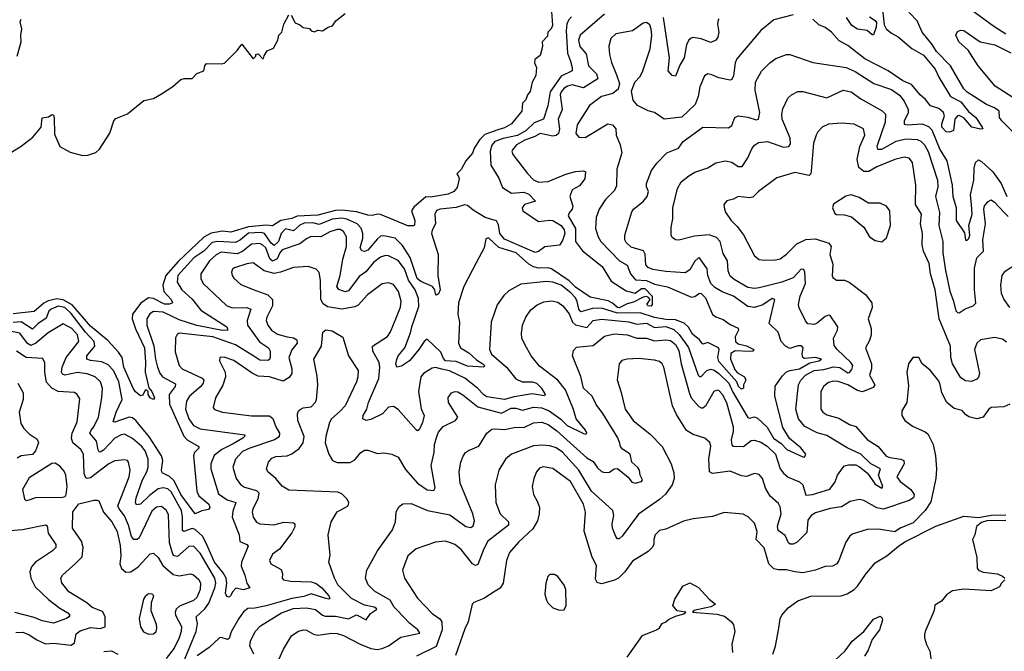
# Model space of a CAD drawing. Extents: x 2056909 to 2160450, y 827444 to 1016825.
# Tile 71 of 256: x 2107966 to 2114076, y 843112 to 847032. Entities that reach past the tile are written whole.
import ezdxf

# ---------------------------------------------------------------- set-up
doc = ezdxf.new("R2010")
doc.units = 0

msp = doc.modelspace()

# ---------------------------------------------------------------- linework, layer by layer
at = {"layer": '0CON10XD'}
for points in [[(2114200, 846265), (2114060.4, 846405), (2114046.2, 846425), (2114043.2, 846465), (2114014.2, 846484.2), (2113965.5, 846505), (2113845, 846582.3), (2113825, 846602.2), (2113741.2, 846745), (2113654.2, 846835), (2113628.6, 846878.6), (2113566.9, 846955), (2113535.5, 847025.5), (2113487.1, 847075), (2113478.7, 847108.7), (2113483.6, 847185), (2113496.1, 847223.9), (2113545.5, 847284.6), (2113635, 847304.7), (2113665, 847300.3), (2113725, 847260.7), (2113832.1, 847122.1), (2114010.9, 846990.9), (2114084.6, 846944.6)], [(2113314.8, 847135), (2113330.9, 847000.9), (2113343.2, 846975), (2113375, 846947.9), (2113416.4, 846925), (2113502.5, 846852.4), (2113575, 846812.3), (2113646.3, 846725), (2113669.3, 846675), (2113741.2, 846555), (2113805, 846521.5), (2113853.1, 846463.1), (2113898.2, 846425), (2113939.2, 846365), (2113942.5, 846355), (2113927, 846353), (2113874.8, 846364.8), (2113825, 846422.2), (2113795, 846437.7), (2113785, 846435.4), (2113768.9, 846415), (2113760.8, 846345), (2113735, 846332.9), (2113715, 846335.6), (2113687.6, 846365), (2113687.7, 846385), (2113703.6, 846435), (2113697.5, 846455), (2113670.2, 846480.2), (2113616.8, 846496.8), (2113585.8, 846535.8), (2113553.5, 846565), (2113499.8, 846629.8), (2113445, 846651.7), (2113355, 846714.3), (2113209.5, 846789.5), (2113105, 846872.3), (2113050.9, 846900.9), (2113002.9, 846955), (2112964, 846984), (2112925, 847001.1), (2112887.1, 847035)], [(2111595, 847065.8), (2111443.4, 846936.6), (2111433.4, 846905), (2111441.6, 846865), (2111481, 846821), (2111495.6, 846745.6), (2111545.3, 846695), (2111553.8, 846665), (2111465, 846609.6), (2111395, 846627), (2111365, 846620.4), (2111343.7, 846606.3), (2111326, 846585), (2111319.3, 846565), (2111332.8, 846475), (2111307.5, 846415), (2111315.7, 846355), (2111308.2, 846325), (2111295, 846312.2), (2111275, 846309.2), (2111195, 846326.3), (2111162.1, 846307.9), (2111100.7, 846285), (2111048.8, 846255), (2111023.5, 846225), (2111020, 846215), (2111026.7, 846195), (2111116.6, 846076.6), (2111155, 846037.8), (2111185, 846023.8), (2111245, 846027.7), (2111355, 846073.4), (2111415, 846089.2), (2111465, 846094), (2111477.5, 846087.5), (2111471.9, 846045), (2111438.8, 846001.2), (2111395, 845975.5), (2111378.9, 845935), (2111397.9, 845875), (2111393.6, 845855), (2111375, 845834.2), (2111370, 845815), (2111414.3, 845735), (2111414.8, 845655), (2111457.9, 845597.9), (2111579.6, 845499.6), (2111635, 845409.1), (2111728.9, 845348.9), (2111785, 845335.2), (2111825, 845362.8), (2111845, 845363), (2111890, 845315), (2111890.6, 845265), (2111885, 845254.6), (2111865, 845255.6), (2111858.2, 845265), (2111877.5, 845295), (2111868.3, 845308.3), (2111855, 845312.9), (2111835, 845309.1), (2111775, 845277.9), (2111735, 845269), (2111685, 845244.5), (2111675, 845246), (2111645, 845273.1), (2111617, 845287), (2111505, 845309.3), (2111415, 845372.3), (2111375, 845411.7), (2111265, 845486.5), (2111245, 845491.3), (2111185, 845488.9), (2111155, 845497.5), (2111125.2, 845515.2), (2111046, 845585), (2110939, 845619), (2110875, 845678.8), (2110858.3, 845671.7), (2110848, 845615), (2110797.6, 845522.4), (2110721.4, 845375), (2110687.8, 845275), (2110684.6, 845205), (2110694.4, 845155), (2110689.1, 845025), (2110701.9, 844995), (2110752.3, 844965), (2110799.9, 844919.9), (2110840, 844895), (2110849.2, 844885), (2110846.2, 844875), (2110745, 844882.1), (2110675, 844911.2), (2110608.1, 844915), (2110595, 844929.7), (2110579.1, 844969.1), (2110495, 845050), (2110475, 845033.8), (2110443.3, 844985), (2110385, 844914.7), (2110335, 844882.5), (2110305.9, 844875.9), (2110300.5, 844895), (2110305, 844922), (2110315, 844945.7), (2110355.3, 844994.7), (2110391.4, 845088.6), (2110398.2, 845125), (2110442.3, 845252.3), (2110441.4, 845301.4), (2110419.2, 845355), (2110378.3, 845415), (2110352.9, 845485), (2110315, 845537.7), (2110255, 845566.9), (2110235, 845567.7), (2110205, 845557.3), (2110161.8, 845525), (2110113.1, 845466.9), (2110072.1, 845437.9), (2110005, 845349.1), (2109985, 845343.3), (2109945, 845358.2), (2109933.6, 845375), (2109954.8, 845445), (2109971.1, 845545), (2109992.6, 845625), (2109993.3, 845685), (2109975, 845717.5), (2109955, 845730.4), (2109935, 845730), (2109890, 845715), (2109835, 845685.2), (2109775, 845686.5), (2109745, 845672.8), (2109705, 845640.8), (2109595, 845603.4), (2109579.8, 845585), (2109562.8, 845547.2), (2109535, 845533.6), (2109516.9, 845546.9), (2109492.7, 845615), (2109475, 845633.5), (2109455, 845643.6), (2109405, 845639), (2109347.8, 845592.2), (2109315, 845578), (2109215, 845590), (2109185, 845573.4), (2109142.5, 845535), (2109089.2, 845455), (2109089.3, 845425), (2109103.8, 845395), (2109248.7, 845258.7), (2109285, 845242.7), (2109375, 845245.7), (2109399.1, 845235), (2109377, 845165), (2109378.2, 845135), (2109453.2, 845033.2), (2109510, 844995), (2109519.2, 844975), (2109520.9, 844935), (2109516.7, 844923.3), (2109505, 844916.4), (2109455, 844919), (2109425, 844939.3), (2109305, 845013.1), (2109165, 845062.8), (2108955, 845085.5), (2108942.1, 845077.9), (2108932.9, 845057.1), (2108930.5, 844970.5), (2108954.7, 844884.7), (2108974.8, 844864.8), (2109097.6, 844807.6), (2109108.5, 844795), (2109104.7, 844775), (2109090, 844755), (2109019.2, 844695), (2109000.4, 844665), (2108995.3, 844615), (2109015.3, 844555), (2109045, 844513.8), (2109085, 844492), (2109362, 844455), (2109360.6, 844445), (2109349.6, 844435), (2109289.6, 844399.6), (2109219.2, 844365), (2109173.1, 844326.9), (2109152.7, 844275), (2109152.5, 844245), (2109199.4, 844089.4), (2109252.6, 844052.6), (2109306.5, 844035), (2109287.5, 843982.5), (2109284.3, 843945), (2109328.1, 843835), (2109332.6, 843792.6), (2109374.4, 843774.4), (2109382.5, 843765), (2109341.8, 843665), (2109339.8, 843640.2), (2109362.6, 843585), (2109374.7, 843534.7), (2109393.3, 843505), (2109355, 843493.5), (2109307.3, 843502.7), (2109287.2, 843482.8), (2109274.5, 843455.5), (2109265, 843448.6), (2109251.7, 843451.7), (2109242.9, 843472.9), (2109252, 843535), (2109247, 843565), (2109228.4, 843598.4), (2109174.1, 843665), (2109128.9, 843768.9), (2109102.1, 843825), (2109055, 843868.3), (2109035, 843873.9), (2108985, 843854.7), (2108975, 843862.2), (2108976.4, 843945), (2108969.8, 843985), (2108905, 844101.6), (2108885, 844120.7), (2108855, 844126.1), (2108825, 844120.4), (2108770.8, 844079.2), (2108715, 844024), (2108691.1, 844021.1), (2108684.7, 844035), (2108688.9, 844065), (2108727.3, 844175), (2108754.4, 844225.6), (2108763.3, 844255), (2108762.6, 844305), (2108743.9, 844355), (2108723, 844383), (2108665, 844433.4), (2108615, 844458.5), (2108594.8, 844455.3), (2108555, 844433.9), (2108485, 844360.7), (2108465, 844347.3), (2108459.1, 844349.1), (2108451.6, 844361.6), (2108441.9, 844415), (2108401.6, 844465), (2108408.4, 844485), (2108424.7, 844505), (2108454.1, 844565), (2108475.2, 844684.8), (2108478.8, 844745), (2108466.9, 844785), (2108434.4, 844815), (2108384.3, 844834.3), (2108325, 844842.2), (2108245, 844825.3), (2108231.3, 844831.3), (2108224.8, 844844.8), (2108229, 844875), (2108253.2, 844935), (2108331.9, 845035), (2108323.3, 845075), (2108289.1, 845115), (2108235, 845143.8), (2108142.1, 845087.9), (2108065, 845024.8), (2108035, 845009.6), (2108015, 845021.2), (2107966, 845086), (2107865, 845106.8)], [(2111265, 847082.5), (2111272, 846995), (2111263.3, 846975), (2111242.5, 846955), (2111240.7, 846929.3), (2111207.5, 846895), (2111210, 846865), (2111195, 846810), (2111163.3, 846785), (2111160, 846765), (2111173.3, 846735), (2111168.8, 846685), (2111146.7, 846645), (2111133.6, 846586.4), (2111116.7, 846565), (2111106.2, 846535), (2111086.1, 846513.9), (2111082, 846465), (2111018, 846385), (2110975, 846361.1), (2110932.2, 846347.8), (2110851.1, 846318.9), (2110821.5, 846288.5), (2110785.6, 846234.4), (2110775, 846203.8), (2110734.2, 846155.8), (2110705, 846102.5), (2110677.5, 846075), (2110689.5, 846059.6), (2110692, 846045), (2110679.5, 845990.4), (2110660, 845965), (2110625, 845948.8), (2110515, 845930), (2110485, 845932), (2110411.1, 845868.9), (2110396.9, 845845), (2110418.6, 845785), (2110415, 845757.5), (2110406.7, 845753.3), (2110375, 845752.5), (2110205, 845822.5), (2110185, 845825.7), (2110152.9, 845817.1), (2110125, 845818.2), (2110055, 845839.5), (2109965, 845850.3), (2109925, 845847.7), (2109815, 845819.7), (2109687.7, 845812.3), (2109655, 845797.9), (2109585.4, 845784.6), (2109535, 845752.9), (2109495, 845757), (2109385, 845746.4), (2109275, 845713.6), (2109225, 845718.4), (2109153.5, 845706.5), (2109108.5, 845681.5), (2108948.6, 845531.3), (2108873.1, 845445), (2108853.9, 845385), (2108859.6, 845345), (2108906.1, 845295), (2108913.3, 845275), (2108895, 845267.1), (2108865, 845267.2), (2108795, 845301.6), (2108765, 845305.7), (2108718.3, 845271.7), (2108666, 845204), (2108663.8, 845175), (2108683.6, 845113.6), (2108740.8, 844995), (2108745.7, 844905.7), (2108743.3, 844843.3), (2108767, 844747), (2108785.5, 844725), (2108802.5, 844685), (2108795, 844674.2), (2108774.5, 844684.5), (2108763.8, 844705), (2108762.5, 844725), (2108755, 844732.5), (2108745, 844732.5), (2108728.8, 844701.2), (2108715, 844697.5), (2108685, 844722.5), (2108669.5, 844745), (2108612.5, 844875), (2108600.6, 844935), (2108578.6, 844968.6), (2108511.8, 845041.8), (2108405, 845129.7), (2108291.5, 845261.5), (2108235, 845293.7), (2108195, 845298.4), (2108142.2, 845287.8), (2108115, 845272.1), (2108055, 845220.8), (2107925, 845205.9)], [(2108438.7, 846208.7), (2108461.1, 846228.9), (2108525, 846327.5), (2108548.8, 846405), (2108561.2, 846418.8), (2108635, 846448), (2108735, 846530), (2108795, 846543.3), (2108845, 846572.5), (2108915, 846617.5), (2108965, 846660), (2108987, 846667), (2109035, 846667.5), (2109065, 846697.5), (2109107.5, 846715), (2109113.6, 846746.4), (2109125, 846760), (2109215, 846757.5), (2109237, 846763), (2109315, 846840), (2109345, 846880), (2109415, 846790), (2109430, 846805), (2109430, 846815), (2109445, 846820), (2109471.7, 846791.7), (2109478.3, 846791.7), (2109481.7, 846808.3), (2109502.3, 846837.7), (2109540, 846855), (2109567.5, 846905), (2109573.3, 846935), (2109593.3, 846955), (2109603.8, 847005), (2109635, 847062.5)], [(2112765, 847063.1), (2112645, 847031.5), (2112565, 846964.4), (2112415, 846790), (2112405.4, 846765), (2112395.5, 846684.5), (2112385, 846660), (2112375, 846656.2), (2112305, 846671.3), (2112260.5, 846689.6), (2112235, 846695.5), (2112215, 846684), (2112185.6, 846615), (2112175.7, 846555.7), (2112157.8, 846505), (2112075, 846427.5), (2111965, 846415.6), (2111905, 846455.8), (2111865, 846466.2), (2111799.5, 846499.6), (2111773.2, 846533.2), (2111762, 846588), (2111782.5, 846645), (2111815, 846680), (2111832.2, 846715), (2111878.5, 846851.4), (2111887.6, 846935), (2111885, 846972.5), (2111875, 847000.8), (2111855, 847015.5), (2111835, 847010), (2111767.6, 846962.4), (2111665, 846943.5), (2111633.3, 846915), (2111622.2, 846867.8), (2111625.3, 846815.3), (2111637.1, 846767.1), (2111669.5, 846690.4), (2111686.9, 846635), (2111680, 846600), (2111646.4, 846573.6), (2111575, 846554.4), (2111500.9, 846499.1), (2111425, 846380), (2111415.8, 846325.8), (2111435, 846302), (2111475, 846300), (2111615, 846385.5), (2111645, 846380), (2111664.2, 846355), (2111666.9, 846315), (2111692.2, 846255), (2111701.8, 846205), (2111671.8, 846105), (2111668.5, 846001.4), (2111657.3, 845972.7), (2111601.5, 845915), (2111561.5, 845855), (2111543.1, 845805), (2111537.8, 845735), (2111554.5, 845685), (2111572.1, 845655), (2111688.5, 845535), (2111735, 845507.8), (2111755, 845453.6), (2111787.7, 845417.7), (2111855, 845414.1), (2111905, 845390.6), (2111985, 845373.4), (2112135, 845309), (2112155, 845314.8), (2112185, 845335.4), (2112195, 845332.9), (2112221.9, 845305), (2112265, 845202.9), (2112285, 845187.3), (2112330.9, 845170.9), (2112375, 845140), (2112425, 845117.1), (2112426.1, 845105), (2112405.9, 845064.1), (2112407.6, 845035), (2112425, 845019.7), (2112475, 845007.1), (2112522, 844985), (2112516, 844975), (2112495, 844972.1), (2112405, 844976.8), (2112379.2, 844960.8), (2112376.3, 844925), (2112406, 844856), (2112420.2, 844840.2), (2112462.5, 844815), (2112472, 844795), (2112456.7, 844765), (2112456.7, 844745), (2112445, 844739.2), (2112427.1, 844755), (2112415.5, 844785), (2112305, 844910.5), (2112297.4, 844935), (2112305.3, 844985), (2112301.1, 844995), (2112235, 845027.8), (2112205, 845018.9), (2112184.1, 845045), (2112140.3, 845080.3), (2112115, 845124.6), (2112088.8, 845148.8), (2112035, 845170), (2111975, 845171.8), (2111905.6, 845184.4), (2111816.8, 845213.2), (2111675, 845211.4), (2111575, 845241), (2111519.6, 845240.4), (2111448.1, 845218.1), (2111435, 845234.5), (2111425, 845281.9), (2111413.8, 845305), (2111385, 845337.3), (2111325, 845384.3), (2111275, 845402.5), (2111235, 845407.1), (2111075, 845390.6), (2111000.6, 845349.4), (2110969.8, 845320.2), (2110928.3, 845261.7), (2110890.4, 845155), (2110880, 844985), (2110894.4, 844955), (2110985.8, 844875.8), (2111045, 844802.5), (2111083.8, 844785), (2111145, 844784.4), (2111173.1, 844775), (2111203.5, 844745), (2111225.6, 844705), (2111222.7, 844697.3), (2111145, 844709.5), (2111035, 844691.2), (2110975, 844674.2), (2110865, 844692), (2110845, 844702.7), (2110806.2, 844745), (2110728, 844808), (2110632.8, 844852.8), (2110585, 844863.1), (2110545, 844872.9), (2110525, 844869.5), (2110471.4, 844835), (2110455.4, 844814.6), (2110440.6, 844725), (2110456.5, 844616.5), (2110475.4, 844575), (2110465, 844531.4), (2110444.4, 844485.6), (2110435, 844480.8), (2110425, 844485.8), (2110315, 844612.1), (2110285, 844632.1), (2110255, 844626.7), (2110216.9, 844585), (2110145, 844550), (2110115.3, 844545.3), (2110095, 844554.2), (2110097.5, 844575), (2110119.1, 844615), (2110130, 844655), (2110193.7, 844805), (2110200.5, 844875), (2110196.7, 844905), (2110156.7, 844975), (2110155.3, 845004.7), (2110247.3, 845065), (2110266.1, 845095), (2110304.3, 845185.7), (2110328.5, 845248.5), (2110332.7, 845285), (2110316.1, 845345), (2110285, 845387.8), (2110255, 845399.5), (2110215, 845393.5), (2110124.8, 845325.2), (2110065, 845260.9), (2110045, 845248.8), (2109965, 845236), (2109875, 845250.7), (2109848.1, 845268.1), (2109834.7, 845295), (2109831.8, 845415), (2109823.8, 845463.8), (2109805, 845482.9), (2109755, 845499.2), (2109665, 845493), (2109585, 845464.8), (2109545, 845457.1), (2109482.8, 845472.8), (2109415, 845522), (2109375, 845517.2), (2109298.8, 845491.2), (2109287, 845483), (2109279.4, 845465), (2109283.1, 845445), (2109295, 845427.1), (2109338.1, 845388.1), (2109415, 845356.4), (2109505.2, 845325.2), (2109533.9, 845295), (2109535.3, 845255), (2109498.2, 845185), (2109494.6, 845165), (2109505.4, 845135), (2109527.3, 845105), (2109565, 845080.7), (2109625, 845062.8), (2109665, 845057.7), (2109684.7, 845044.7), (2109686.8, 845025), (2109655, 844982.2), (2109634.8, 844935), (2109655.3, 844865), (2109654.7, 844835.3), (2109638.7, 844811.3), (2109601.2, 844788.8), (2109515, 844816.2), (2109445, 844819.5), (2109408, 844838), (2109295, 844917.3), (2109235, 844938.1), (2109207.5, 844935), (2109206.2, 844915), (2109241.2, 844845), (2109242, 844815), (2109226.9, 844763.1), (2109180, 844685), (2109165.6, 844625.6), (2109175, 844613.1), (2109224.5, 844595.5), (2109405, 844572.3), (2109515, 844572.5), (2109536.6, 844556.6), (2109554.1, 844505), (2109577.3, 844465), (2109576.2, 844443.8), (2109545.8, 844425), (2109393, 844373), (2109348.7, 844351.3), (2109305.4, 844305), (2109289.2, 844255), (2109309.2, 844185), (2109336.2, 844146.2), (2109360.4, 844130.4), (2109435, 844110), (2109450, 844095), (2109443.3, 844055), (2109413.3, 843995), (2109409.2, 843975), (2109415.4, 843945), (2109435, 843913.5), (2109455, 843903.9), (2109542.9, 843897.1), (2109605, 843912.7), (2109665, 843909.2), (2109672.9, 843902.9), (2109672.7, 843885), (2109655, 843846.9), (2109577.3, 843745), (2109535, 843715.6), (2109515.6, 843675), (2109525, 843654.3), (2109589.1, 843619.1), (2109595.5, 843595.5), (2109594.4, 843565), (2109602, 843555), (2109646.5, 843546.5), (2109775, 843542.2), (2109805, 843533.6), (2109840.9, 843505), (2109883.6, 843455), (2109889.7, 843440.3), (2109884.2, 843435.8), (2109865, 843438.7), (2109775, 843468.9), (2109728.2, 843451.8), (2109655, 843438.8), (2109494.8, 843394.7), (2109425, 843380.3), (2109381.9, 843378), (2109355, 843356.1), (2109324.7, 843315), (2109277.6, 843232.4), (2109265, 843190.8), (2109254.4, 843184.4), (2109215, 843198), (2109205, 843196), (2109141.5, 843135), (2109066.4, 843083.6)], [(2109649.3, 847059.3), (2109675, 847013.3), (2109705, 847000), (2109725, 846982.5), (2109765, 846977.5), (2109775, 846962.5), (2109795, 846957.5), (2109815, 846967.5), (2109845, 846962.5), (2109880, 846985), (2109907, 846993), (2109927.5, 847025), (2109985, 847071.2)], [(2107950.8, 846805), (2107975.5, 846895), (2107972.3, 846935), (2107979.1, 846975), (2107968.1, 847018.1), (2107975.4, 847035)], [(2111390.8, 847049.2), (2111371.2, 847028.8), (2111360.9, 847005), (2111357.6, 846962.4), (2111365.2, 846825), (2111384.5, 846775.5), (2111394.6, 846735.4), (2111393.3, 846715), (2111325, 846681.1), (2111256.5, 846585), (2111243.5, 846496.5), (2111216, 846414), (2111157.7, 846392.3), (2111108.1, 846345), (2111055, 846314.1), (2110965, 846294.1), (2110914.7, 846275.3), (2110896.2, 846253.8), (2110884.4, 846215), (2110889.2, 846129.2), (2110938.1, 846048.1), (2110960.9, 845990.9), (2111018, 845955), (2111095, 845961.9), (2111125, 845948.8), (2111165.8, 845905), (2111098.2, 845885), (2111084.7, 845865), (2111088.2, 845845), (2111185, 845778.4), (2111255, 845788)], [(2112305, 847036.7), (2112299.3, 847030.7), (2112296, 847005), (2112303.8, 846955), (2112297.2, 846922.8), (2112285.3, 846904.7), (2112255, 846889.5), (2112195, 846913.2), (2112145, 846920.9), (2112132.1, 846917.9), (2112116.4, 846903.7), (2112103.2, 846875), (2112088.5, 846795), (2112061.2, 846748.8), (2112035, 846682.2), (2112015, 846686.5), (2111989.1, 846715), (2111998.6, 846795), (2111961.1, 847045)], [(2113239.2, 847049.2), (2113275, 847026.7), (2113282, 847015), (2113280.7, 846985), (2113265, 846938.8), (2113255, 846938), (2113225, 846965.5), (2113165, 846973.9), (2113128.7, 846995), (2113096.2, 847045)], [(2114180.9, 846515), (2114018.9, 846618.9), (2113913.1, 846745), (2113852, 846842), (2113792.5, 846895), (2113775.8, 846935), (2113785, 846958.8), (2113802.9, 846967.1), (2113825, 846965.8), (2113925, 846895.6), (2114016.2, 846875), (2114116.6, 846826.6)], [(2109418.2, 843095), (2109392.7, 843145), (2109397.9, 843175), (2109427.5, 843235), (2109459.2, 843270.8), (2109589.7, 843350.3), (2109665, 843377.8), (2109745, 843381.3), (2109801.9, 843371.9), (2109845, 843335.9), (2109860.6, 843330.6), (2109925, 843329.3), (2110005, 843314.2), (2110055, 843337.7), (2110115, 843306.5), (2110142.9, 843347.1), (2110179.7, 843370.3), (2110181.4, 843375), (2110165, 843386.6), (2110105, 843397.2), (2110025, 843439.5), (2109939.6, 843525), (2109918.5, 843565), (2109884.2, 843665), (2109891.7, 843708.3), (2109880, 843835), (2109897.8, 843915), (2109935, 843977.1), (2110003.8, 844015), (2110007.5, 844032.5), (2109998.1, 844055), (2109965, 844088.1), (2109939.4, 844099.4), (2109635, 844112), (2109595, 844137.5), (2109554.3, 844185), (2109506, 844225), (2109496.2, 844245), (2109508.6, 844285), (2109529.3, 844310.7), (2109555, 844321.4), (2109625, 844325.9), (2109655, 844336.8), (2109699.9, 844370.1), (2109725.6, 844405), (2109731.8, 844445), (2109692.2, 844545), (2109689.2, 844585), (2109695.8, 844604.2), (2109706.8, 844613.2), (2109725, 844622.9), (2109775, 844629.4), (2109801.8, 844658.2), (2109808.1, 844675), (2109814.7, 844765), (2109811.1, 844818.9), (2109791.1, 844925), (2109838.5, 845005), (2109847.7, 845092.3), (2109865, 845107.5), (2109905, 845101.4), (2109971.3, 845061.3), (2110005.6, 844945), (2110065.4, 844855), (2110064.5, 844815), (2110056.2, 844785), (2109985, 844635.8), (2109955, 844601.4), (2109900, 844555), (2109887.3, 844532.7), (2109864.5, 844445.5), (2109861.5, 844405), (2109884.4, 844334.5), (2109906.4, 844296.4), (2109935, 844282.9), (2110016.4, 844283.6), (2110045, 844299.2), (2110083.4, 844346.6), (2110105, 844360.8), (2110125, 844360), (2110185, 844340), (2110225, 844342.9), (2110275.6, 844335.6), (2110315, 844315.8), (2110359.4, 844239.4), (2110435, 844155.4), (2110495, 844114), (2110535, 844109.2), (2110544.1, 844125.9), (2110518.9, 844265), (2110537.1, 844345), (2110540, 844395), (2110553.9, 844445), (2110565, 844471.4), (2110592.6, 844507.4), (2110670, 844545), (2110684.3, 844565), (2110626.9, 844655), (2110625, 844687.5), (2110646, 844715), (2110665, 844723.3), (2110685, 844721.5), (2110715, 844704.6), (2110808.8, 844628.8), (2110955, 844589.7), (2111015, 844620), (2111045, 844620), (2111085, 844608.1), (2111155, 844627.9), (2111205, 844623.6), (2111252.3, 844605), (2111323.1, 844553.1), (2111364, 844514), (2111465, 844463.2), (2111479.7, 844460.3), (2111485.6, 844465), (2111476.7, 844485), (2111418.2, 844555), (2111403.3, 844613.2), (2111352.5, 844735), (2111304.8, 844794.8), (2111192, 844882), (2111140.5, 844945), (2111099.4, 845015), (2111081.9, 845055), (2111079.4, 845085), (2111086.5, 845135), (2111105.5, 845185), (2111138.1, 845231.9), (2111177.2, 845262.8), (2111218.7, 845281.3), (2111265, 845287), (2111305, 845277.9), (2111336.8, 845256.8), (2111375, 845205.4), (2111395.2, 845155), (2111415, 845137.3), (2111485, 845121.6), (2111524.5, 845165), (2111575, 845173.6), (2111745, 845156.2), (2111795, 845141.6), (2111855, 845148.2), (2111905, 845120.5), (2111975, 845127.4), (2112025, 845109), (2112057.3, 845077.3), (2112116.9, 844996.9), (2112176.7, 844825), (2112185, 844816.7), (2112195, 844816.5), (2112230, 844855), (2112255, 844863.9), (2112275, 844857.2), (2112305, 844835.5), (2112366.8, 844775), (2112391.1, 844721.1), (2112485, 844562.2), (2112495, 844558.2), (2112525, 844567.3), (2112545, 844558.5), (2112603.8, 844503.8), (2112642.9, 844435), (2112691, 844401), (2112725.6, 844364.4), (2112825, 844318.2), (2112835, 844317.1), (2112843.3, 844335), (2112812.5, 844375), (2112743.3, 844433.3), (2112701.5, 844501.5), (2112651.1, 844695), (2112653.3, 844756.7), (2112698.7, 844821.3), (2112724.1, 844845.9), (2112744.8, 844855.2), (2112805, 844864.9), (2112868.8, 844901.2), (2112923.8, 844915), (2112941.2, 844925), (2112905, 844935.7), (2112835, 844929.6), (2112825, 844934.5), (2112821.4, 844955), (2112827.7, 844995), (2112817.9, 845007.9), (2112795, 845007.8), (2112745, 844991.5), (2112717.1, 845005), (2112690.8, 845035), (2112673, 845093), (2112617.1, 845147.1), (2112650.8, 845295), (2112635, 845300.5), (2112577.5, 845262.5), (2112525.8, 845245.8), (2112485, 845252.7), (2112395.2, 845315.2), (2112325, 845343.2), (2112279.9, 845369.9), (2112253.5, 845395), (2112236.7, 845443.3), (2112231.8, 845485), (2112185, 845552.9), (2112175, 845551.5), (2112155, 845533.3), (2112125, 845479.5), (2112095, 845461.8), (2111975, 845468.1), (2111895, 845480.8), (2111865, 845493.2), (2111850.4, 845510.4), (2111846.1, 845576.1), (2111837.2, 845597.2), (2111760.8, 845620.7), (2111728.7, 845648.7), (2111720.4, 845665), (2111720.8, 845695), (2111765, 845840), (2111775, 845855.8), (2111835, 845904.4), (2111860, 845935), (2111868.1, 845965), (2111854.4, 845995), (2111854.4, 846015), (2111885.5, 846095), (2111918.8, 846141.2), (2111980.6, 846205), (2112054.4, 846235), (2112082.2, 846275), (2112205, 846365.4), (2112365, 846360.6), (2112384.5, 846375.5), (2112402.5, 846425), (2112424.6, 846435.4), (2112485, 846427.5), (2112535, 846411.1), (2112551.2, 846415), (2112557.7, 846455), (2112530, 846595), (2112532.7, 846645), (2112568, 846712), (2112620, 846765), (2112658.3, 846791.7), (2112725, 846816.7), (2112745, 846815.5), (2112887.2, 846767.2), (2113095, 846734.7), (2113149.4, 846709.4), (2113265.6, 846635.6), (2113375, 846598.7), (2113425, 846563.8), (2113455, 846525.5), (2113478.3, 846475), (2113478.4, 846451.6), (2113453.9, 846405), (2113454.1, 846384.1), (2113475, 846379.7), (2113565, 846384.8), (2113605, 846369.7), (2113625, 846349.1), (2113675, 846225.4), (2113719.4, 846155), (2113752.5, 846005), (2113756.6, 845935), (2113777, 845867), (2113777.9, 845785), (2113829.1, 845709.1), (2113834.4, 845664.5), (2113845, 845664.5), (2113855, 845673.5), (2113862.2, 845695), (2113855.4, 845755), (2113876.6, 845825), (2113871.2, 845885), (2113865.6, 845945), (2113886.6, 846035), (2113888.7, 846111.3), (2113897.5, 846145), (2113915, 846162.9), (2113935, 846151.5), (2114005, 846087.8), (2114056.1, 846016.1), (2114090.4, 845935)], [(2113134.7, 844885.3), (2113123.4, 844903.4), (2113038.8, 844985), (2113020.8, 845010.8), (2113015.4, 845055), (2113041.1, 845105), (2113042.2, 845125), (2112995, 845196), (2112985, 845198.1), (2112965, 845189.5), (2112915, 845149.1), (2112895, 845140.4), (2112856.7, 845145), (2112842.3, 845162.3), (2112803, 845243), (2112798.9, 845265), (2112809.2, 845315), (2112841.7, 845395), (2112838.5, 845465), (2112830.7, 845480.7), (2112815, 845483.1), (2112765, 845430.3), (2112695, 845403.2), (2112555, 845366.8), (2112525, 845363.9), (2112485, 845370.3), (2112398.5, 845418.5), (2112375, 845440.6), (2112363.1, 845473.1), (2112357.1, 845535), (2112330.1, 845580.1), (2112312.5, 845655), (2112290.3, 845680.3), (2112245, 845697.5), (2112152.5, 845687.5), (2112055, 845664.3), (2112035, 845666.2), (2112015, 845680), (2112008, 845695), (2112007.5, 845745), (2112018.2, 845795), (2112018.8, 845865), (2112046.7, 845985), (2112069.4, 846025), (2112117.3, 846062.7), (2112156.2, 846085), (2112235, 846112.5), (2112285, 846144.5), (2112345, 846156.4), (2112385, 846147.5), (2112425, 846120.5), (2112448.8, 846121.2), (2112485, 846174.4), (2112509.2, 846230.8), (2112526.2, 846253.8), (2112550.2, 846269.8), (2112605.3, 846275.3), (2112705, 846241.5), (2112739.2, 846245), (2112749.5, 846260.5), (2112746.6, 846296.6), (2112697.8, 846415), (2112695.6, 846445), (2112701.7, 846478.3), (2112732.5, 846545), (2112755, 846565.7), (2112795, 846585.6), (2112825, 846587.1), (2112975, 846546.4), (2113075, 846593.6), (2113125, 846584.6), (2113185, 846541.2), (2113317.3, 846467.3), (2113338.2, 846445), (2113336.6, 846396.6), (2113285.4, 846245), (2113288.5, 846228.5), (2113315, 846228.6), (2113405, 846279), (2113465, 846293.3), (2113535, 846288.2), (2113557.5, 846277.5), (2113579.7, 846255), (2113603.4, 846213.4), (2113660.8, 846035), (2113662.8, 845995), (2113649.4, 845935), (2113673.8, 845835), (2113668.6, 845755), (2113694, 845655), (2113694.8, 845584.8), (2113710, 845475), (2113737.3, 845347.3), (2113760.8, 845285), (2113774.4, 845225), (2113785, 845213.8), (2113795, 845212), (2113832.3, 845237.7), (2113883.1, 845256.9), (2113898.2, 845271.8), (2113890, 845355), (2113889.9, 845490.1), (2113905, 845554.3), (2113946.2, 845595), (2113942.4, 845665), (2113959.5, 845765), (2113948.8, 845855), (2113952.7, 845877.3), (2113975, 845904.2), (2113995, 845912.9), (2114015, 845900), (2114075.3, 845835), (2114100.3, 845810.3)], [(2107915, 846208.8), (2107975, 846246.2), (2108047, 846303), (2108098, 846365), (2108105, 846423.3), (2108145, 846428.8), (2108165, 846443.3), (2108175, 846440), (2108179.4, 846425), (2108181.2, 846321.2), (2108214.8, 846244.8), (2108279.2, 846209.2), (2108355, 846189.8), (2108387.9, 846192.1), (2108438.7, 846208.7)], [(2114090.1, 845030.1), (2114065, 845048.9), (2114015, 845060.3), (2113928.8, 845045), (2113904.7, 845025.3), (2113890.9, 844985), (2113922.2, 844835), (2113916.5, 844813.5), (2113905, 844800), (2113873, 844787), (2113835, 844791.1), (2113805, 844808.1), (2113753.2, 844895), (2113744.7, 844935), (2113741.7, 845005), (2113670.8, 845175), (2113646, 845355), (2113617.1, 845455), (2113609.4, 845519.4), (2113573.8, 845595), (2113565.5, 845634.6), (2113567.1, 845705), (2113556, 845765), (2113561.5, 845825), (2113525.4, 845885), (2113527.7, 846005), (2113506.4, 846145), (2113485, 846173.1), (2113455, 846179.6), (2113396.2, 846165), (2113285, 846118.7), (2113235, 846089.3), (2113205, 846090.7), (2113172.3, 846115), (2113163.4, 846165), (2113179.6, 846245), (2113209.6, 846315), (2113201.4, 846355), (2113145, 846384.5), (2113065, 846390), (2112985, 846383.3), (2112945.4, 846364.6), (2112917.5, 846335), (2112908.1, 846315), (2112892.5, 846265), (2112878, 846092), (2112875.4, 846074.6), (2112864.4, 846065.5), (2112775, 846083.3), (2112665, 846050), (2112550.6, 845965), (2112515, 845930.6), (2112495, 845926.9), (2112425, 845934), (2112395, 845917.5), (2112353, 845907), (2112336.2, 845885), (2112339.2, 845855), (2112345, 845836.7), (2112380.8, 845785), (2112417.8, 845747.8), (2112456.2, 845696.2), (2112525, 845566.2), (2112555, 845544.4), (2112585, 845538.6), (2112655, 845540.5), (2112685, 845548.1), (2112725, 845576.5), (2112789, 845641), (2112845, 845668.7), (2112905, 845671.6), (2112987.5, 845645), (2113000.5, 845625), (2112992.9, 845575), (2113011.1, 845515), (2113007, 845443), (2113012.3, 845432.3), (2113035, 845416.2), (2113085, 845414.3), (2113112.2, 845402.2), (2113215, 845326.9), (2113253.5, 845275), (2113256.5, 845245), (2113230.6, 845175), (2113249.4, 845115), (2113248.8, 845075), (2113239.8, 845040.2), (2113214.3, 844995), (2113252.1, 844895), (2113251.8, 844865), (2113238.9, 844825), (2113272.2, 844765), (2113260.9, 844749.1), (2113195, 844721.3), (2113165, 844731.1), (2113105, 844765.6), (2113045, 844786.6), (2113015, 844789.3), (2112985, 844780.9), (2112955, 844757.1), (2112936.7, 844725), (2112937.8, 844615), (2112950, 844595), (2112975, 844579.6), (2113048, 844557.9), (2113115, 844519.1), (2113155, 844507.7), (2113225, 844427.1), (2113292, 844382.1), (2113343.1, 844323.1), (2113365, 844313.8), (2113434.6, 844304.6), (2113452.5, 844295), (2113454.5, 844275), (2113409.1, 844195), (2113428.5, 844165), (2113496.5, 844116.5), (2113516.3, 844085), (2113512.7, 844065), (2113485, 844048.1), (2113325, 843994.6), (2113285, 844001.2), (2113205, 844047.7), (2113175, 844053.9), (2113119.4, 844040.6), (2113065, 844007.7), (2112995, 843997.6), (2112905, 843970.7), (2112876.3, 843953.7), (2112856.1, 843925), (2112851.1, 843848.9), (2112790.5, 843789.6), (2112765, 843776.1), (2112746.7, 843776.7), (2112735.6, 843785), (2112715, 843831.5), (2112671.5, 843861.5), (2112668.6, 843888.6), (2112690, 843965), (2112685, 844008.8), (2112675, 844028.6), (2112623.6, 844073.6), (2112594.7, 844124.7), (2112574.6, 844184.6), (2112555, 844210), (2112525, 844215.8), (2112475, 844195.7), (2112445, 844201.4), (2112375, 844230), (2112265, 844214.5), (2112247.1, 844225), (2112242.8, 844305), (2112253.6, 844385), (2112248, 844408), (2112216.7, 844435), (2112145, 844456.4), (2112103.2, 844483.2), (2112040.7, 844580.7), (2112016.8, 844635), (2111963.6, 844875), (2111952.2, 844895), (2111935, 844909.5), (2111905, 844919.2), (2111805, 844928.8), (2111735, 844925.5), (2111702.4, 844917.6), (2111685.8, 844895), (2111672.7, 844797.3), (2111698.9, 844718.9), (2111723.8, 844615), (2111773.3, 844545), (2111878.5, 844458.5), (2111952.1, 844382.1), (2112009.1, 844275), (2112025, 844220), (2112028, 844185), (2112014.6, 844145), (2111972.6, 844087.4), (2111935, 844053.8), (2111805, 843962.3), (2111705, 843825.7), (2111685, 843810), (2111675, 843810.8), (2111665, 843824.2), (2111643.8, 843875), (2111642.2, 843902.2), (2111651.8, 843955), (2111645.6, 843985), (2111580.4, 844045), (2111515, 844105.9), (2111435, 844235.3), (2111335, 844347.8), (2111295, 844373.9), (2111255, 844387.3), (2111205, 844392.1), (2111155, 844387.1), (2111017.5, 844335), (2110980.6, 844305), (2110938.5, 844235), (2110916.7, 844145), (2110920, 844035), (2110947.8, 843965), (2110998.1, 843915), (2110999.2, 843895), (2110870.8, 843795), (2110845, 843747.5), (2110809.2, 843650.8), (2110795, 843644.4), (2110775, 843654.5), (2110705, 843744.5), (2110665, 843774.5), (2110638.8, 843785), (2110605, 843794.4), (2110545, 843788.6), (2110425, 843748.6), (2110373.3, 843703.3), (2110341.4, 843615), (2110354.2, 843565), (2110435, 843440.8), (2110525.4, 843345.4), (2110573.5, 843313.5), (2110584.6, 843295), (2110588.1, 843245), (2110549.4, 843140.6), (2110427.5, 843082.5)], [(2113315, 845654), (2113345, 845677.5), (2113369.4, 845755), (2113365.6, 845845), (2113345, 845874), (2113305, 845892.5), (2113232.6, 845892.6), (2113175, 845927.5), (2113125, 845945.8), (2113093.2, 845936.8), (2113015, 845886.7), (2113010, 845865), (2113025, 845828.8), (2113035, 845822.5), (2113085, 845820.8), (2113128.3, 845808.3), (2113204.4, 845744.4), (2113238.8, 845685), (2113275, 845662.5), (2113315, 845654)], [(2111255, 845788), (2111274, 845785), (2111325, 845755.4), (2111345, 845727.5), (2111347.5, 845705), (2111335, 845662.5), (2111315, 845633.3), (2111225, 845623.2), (2111185, 845593), (2111165, 845587.1), (2110975, 845669.1), (2110945.2, 845705), (2110937.7, 845757.7), (2110923.7, 845783.7), (2110854.9, 845804.9), (2110779.4, 845849.4), (2110745, 845877.7), (2110725, 845882), (2110675, 845866.5), (2110574.2, 845855.8), (2110552.3, 845847.7), (2110542.3, 845825), (2110545.6, 845765), (2110524.5, 845725.5), (2110522.1, 845705), (2110561.7, 845575), (2110560.5, 845445), (2110575.4, 845354.6), (2110565, 845330), (2110551.8, 845321.8), (2110545, 845330), (2110541.8, 845355), (2110527.2, 845375), (2110455, 845407.2), (2110431.3, 845425), (2110388.8, 845555), (2110340.6, 845630.6), (2110295, 845675.3), (2110225, 845690.4), (2110205, 845688.7), (2110185, 845672.8), (2110125, 845601), (2110105, 845592.5), (2110088.2, 845598.2), (2110078, 845615), (2110094.8, 845675), (2110094.3, 845705), (2110085, 845737.3), (2110059.1, 845765), (2109995, 845794.2), (2109965, 845800), (2109905, 845794.9), (2109825, 845760.6), (2109785, 845770.3), (2109731.5, 845768.5), (2109705, 845757.4), (2109665, 845721.6), (2109615, 845732.9), (2109587.7, 845705), (2109572.3, 845655), (2109545, 845629.5), (2109525.2, 845645), (2109485.2, 845705), (2109465, 845711.1), (2109385, 845706), (2109335, 845664.8), (2109305, 845649.8), (2109195, 845656.2), (2109160.9, 845649.1), (2109107.9, 845595), (2109046.7, 845553.3), (2108946.7, 845445), (2108942.1, 845402.1), (2108970.8, 845355), (2109035, 845296.5), (2109088.7, 845228.7), (2109252, 845125), (2109256.2, 845105), (2109225, 845103.5), (2109065, 845134.2), (2108955, 845168.7), (2108855, 845216.4), (2108795, 845221.6), (2108772.8, 845207.2), (2108755.4, 845175), (2108755.3, 845135), (2108797.8, 845007.8), (2108808.1, 844925), (2108820.9, 844875), (2108835, 844838.6), (2108851.8, 844815), (2108932.1, 844772.1), (2108931.2, 844755), (2108893.3, 844705), (2108895.9, 844645), (2108985, 844447.5), (2109005.2, 844425.2), (2109072.5, 844385), (2109079.5, 844375), (2109051.2, 844345), (2109044.1, 844325), (2109064.5, 844105), (2109076.6, 844076.6), (2109138.6, 844025), (2109146.2, 844005), (2109138, 843992), (2109095, 843984), (2109055, 843965.8), (2108965, 844084.2), (2108925, 844168.8), (2108895, 844196.2), (2108850, 844220), (2108845.3, 844235.3), (2108853.2, 844295), (2108844.8, 844325), (2108771.5, 844441.5), (2108686.6, 844545), (2108665, 844561.1), (2108645, 844564.8), (2108555, 844534.6), (2108546.4, 844536.4), (2108564.3, 844595), (2108601.3, 844675), (2108579.8, 844785), (2108547.4, 844855), (2108515, 844890), (2108475, 844908.9), (2108405.7, 844915.7), (2108381.9, 844925), (2108382.7, 844945), (2108430.8, 845005), (2108427, 845035), (2108372.9, 845092.9), (2108285, 845208.6), (2108245, 845245.6), (2108205, 845253.9), (2108160.3, 845235), (2108147.2, 845222.8), (2108129.6, 845180.4), (2108077.4, 845145), (2108045, 845112), (2107975, 845157.7), (2107925, 845152.7)], [(2114122.5, 845495), (2114075, 845465.6), (2114059.4, 845445), (2114052.2, 845385), (2114056.7, 845335), (2114072.9, 845295), (2114108.1, 845245)], [(2109555, 843019.4), (2109601.9, 843125), (2109652.2, 843207.8), (2109691.2, 843235), (2109725, 843245.5), (2109745, 843243.3), (2109788.9, 843218.9), (2109815, 843211.5), (2109902.5, 843225), (2109935, 843223), (2109975, 843209.7), (2110078.9, 843155), (2110145, 843128.9), (2110185, 843123.3), (2110215, 843128.5), (2110254.2, 843145), (2110331.5, 843198.5), (2110448.1, 843225), (2110436.7, 843245), (2110385, 843286), (2110307.8, 843367.8), (2110289.1, 843385), (2110265, 843428.2), (2110166.7, 843485), (2110127.8, 843525), (2110112.2, 843565), (2110120.6, 843615), (2110185.6, 843735), (2110278.1, 843865), (2110296.7, 843915), (2110302.7, 843977.3), (2110319.5, 844010.4), (2110342.2, 844027.8), (2110395, 844028.9), (2110495.8, 843985.8), (2110635, 843959.7), (2110735, 843885.4), (2110765, 843881.1), (2110779.3, 843890.7), (2110787.6, 843922.4), (2110778.2, 843965), (2110698.1, 844155), (2110693.5, 844225), (2110703.8, 844286.2), (2110716.6, 844323.4), (2110732, 844345), (2110750.9, 844359.1), (2110814.6, 844385.4), (2110865, 844466.2), (2110895, 844490), (2110915, 844493.5), (2110975, 844487.7), (2111045, 844502.7), (2111095, 844500.7), (2111155, 844529.2), (2111205, 844534.7), (2111245, 844520.3), (2111299.2, 844479.2), (2111485, 844312.2), (2111525, 844290), (2111550.6, 844250.6), (2111575, 844227.9), (2111595, 844222.1), (2111625, 844223.8), (2111655, 844244.5), (2111675, 844246), (2111742.2, 844192.2), (2111765, 844160.8), (2111785, 844154.5), (2111823.3, 844165), (2111830, 844175), (2111815.3, 844205), (2111812, 844235), (2111802, 844252.1), (2111764.7, 844285), (2111754.5, 844335), (2111706.4, 844366.4), (2111693.2, 844383.2), (2111688.8, 844401.2), (2111677.3, 844437.3), (2111585, 844586.7), (2111543, 844643), (2111518.5, 844695), (2111464.7, 844745), (2111448.2, 844818.2), (2111395.6, 844945), (2111402.1, 844977.9), (2111421.3, 844998.7), (2111525, 845010.8), (2111595, 845067.1), (2111655, 845082.3), (2111735, 845076.2), (2111795, 845055.2), (2111855, 845054.7), (2111905, 845037.9), (2111975, 845045.3), (2112005, 845040.3), (2112035.2, 845015), (2112055, 844978.9), (2112070, 844895), (2112121.7, 844711.7), (2112133.2, 844685), (2112180.8, 844630.7), (2112195, 844622.5), (2112205, 844623.6), (2112225, 844640), (2112275, 844726.7), (2112295, 844735.5), (2112305, 844731.5), (2112325, 844708.5), (2112351.9, 844655), (2112393.2, 844505), (2112393.2, 844475), (2112381.1, 844425), (2112385, 844391.4), (2112395, 844384.6), (2112456.9, 844383), (2112505, 844419.2), (2112525, 844422.8), (2112565, 844409.5), (2112603.8, 844385), (2112655.1, 844335.2), (2112684.1, 844245), (2112705, 844216.7), (2112735, 844193.3), (2112805, 844164.5), (2112826, 844146), (2112845, 844080), (2112885.7, 844085.7), (2112992.1, 844117.9), (2113026.6, 844163.4), (2113040.8, 844205), (2113070.8, 844249.2), (2113085, 844263.5), (2113108.5, 844268.6), (2113155, 844268.5), (2113177.4, 844257.4), (2113227.4, 844217.4), (2113275, 844149.6), (2113315, 844124.7), (2113322.5, 844135), (2113295.2, 844205), (2113306.9, 844245), (2113246.8, 844275), (2113185.5, 844335.5), (2113100.8, 844375), (2112975, 844450.4), (2112915, 844467.9), (2112837, 844507), (2112798.2, 844555), (2112782.2, 844615), (2112799.2, 844765), (2112812.5, 844795), (2112842.6, 844825), (2112895, 844855.5), (2112955, 844861.5), (2113015, 844877.8), (2113055, 844872.9), (2113105, 844841), (2113115, 844841.6), (2113128.7, 844861.3), (2113134.7, 844885.3)], [(2108982.1, 843045), (2109061, 843235), (2109068.4, 843285), (2109060.4, 843325), (2109115, 843375.8), (2109138.5, 843411.5), (2109177.4, 843505), (2109182, 843535), (2109177, 843565), (2109085, 843721.1), (2109045, 843764.6), (2109015, 843761.3), (2108945, 843700.4), (2108925, 843703.8), (2108915.2, 843715.2), (2108894.4, 843784.4), (2108889.5, 843959.5), (2108875.7, 843985.7), (2108845, 844009.5), (2108815, 844006.8), (2108785, 843982.1), (2108706.6, 843815), (2108695, 843804.7), (2108673.5, 843805), (2108658.6, 843825), (2108639.8, 843895), (2108615, 843952.7), (2108582.5, 843995), (2108574.2, 844015), (2108644.7, 844195), (2108650.7, 844235), (2108641.5, 844285), (2108634, 844295), (2108615, 844300.9), (2108555, 844294.6), (2108519.5, 844275), (2108405, 844187.5), (2108385, 844183.8), (2108375, 844188.9), (2108364.8, 844215), (2108362, 844335), (2108345.2, 844365.2), (2108295.4, 844405), (2108286.9, 844435), (2108290.5, 844465), (2108322.2, 844535), (2108338.2, 844678.2), (2108323.1, 844705), (2108305, 844719.1), (2108205, 844723.7), (2108164.8, 844744.8), (2108131.5, 844781.5), (2108121.3, 844841.3), (2108121.5, 844901.5), (2108108.3, 844928.3), (2108005, 844935.9), (2107945, 844974.5)], [(2114110, 844645), (2114071.8, 844628.2), (2113995, 844624.4), (2113977.7, 844612.3), (2113945, 844566), (2113905, 844555.5), (2113855, 844567.5), (2113835, 844580.8), (2113815, 844605.7), (2113765, 844619.2), (2113718.8, 844655), (2113687, 844717), (2113675.5, 844775), (2113665.6, 844795), (2113615, 844856.2), (2113566.2, 844895), (2113545, 844936.2), (2113507.5, 844935), (2113482, 844895), (2113470.8, 844845), (2113480.3, 844760.3), (2113470.8, 844655), (2113440.8, 844605), (2113440.8, 844575), (2113458.8, 844545), (2113505, 844510), (2113584.5, 844474.5), (2113601.1, 844461.1), (2113634.5, 844395), (2113649.4, 844325), (2113655.6, 844245), (2113650.5, 844185), (2113619.6, 844040.4), (2113584.7, 843985.3), (2113511.1, 843908.9), (2113430, 843875), (2113397.1, 843852.9), (2113295, 843870.5), (2113225, 843866.9), (2113131.3, 843838.7), (2113114, 843825), (2113091.7, 843788.3), (2113049.2, 843675), (2113035.8, 843655), (2113009.7, 843640.3), (2112965, 843637.1), (2112935, 843628.1), (2112905, 843614.4), (2112825, 843599.4), (2112775, 843604.3), (2112725, 843618.1), (2112675, 843616.7), (2112645, 843624.4), (2112614.5, 843655), (2112584.6, 843754.6), (2112536.4, 843805), (2112541.8, 843855), (2112525, 843906.2), (2112485.5, 843945.5), (2112455, 843962.5), (2112337.3, 843972.7), (2112265, 843949.2), (2112145, 843934), (2112085, 843920), (2111975, 843870.8), (2111935, 843861.2), (2111910, 843835), (2111901.2, 843805), (2111901.2, 843775), (2111890, 843755), (2111865, 843731.2), (2111768.9, 843671.1), (2111721.5, 843605), (2111682.5, 843565), (2111657.7, 843552.3), (2111575, 843530.7), (2111548.2, 843538.2), (2111539.5, 843559.5), (2111545.9, 843645), (2111517.3, 843695), (2111467.6, 843857.6), (2111477.1, 843975), (2111464.7, 844024.7), (2111383.3, 844165), (2111275, 844246.4), (2111215, 844256.8), (2111192, 844248), (2111171.8, 844225), (2111155.6, 844185), (2111145.6, 844135), (2111154.5, 844084.5), (2111179.8, 844039.8), (2111190.6, 844005), (2111189.6, 843965), (2111178.4, 843921.6), (2111148.9, 843871.1), (2111060.1, 843789.9), (2111005.5, 843725), (2110985.5, 843675), (2110965.3, 843534.7), (2110946.4, 843503.6), (2110916, 843484), (2110845, 843439.4), (2110784.6, 843415.4), (2110774.2, 843405), (2110749.4, 843295), (2110727.8, 843252.2), (2110669.4, 843085)], [(2107953.6, 844775), (2107987.7, 844715), (2107986.1, 844675), (2107961.5, 844595), (2107972.3, 844525), (2107990.8, 844495), (2108025, 844460.8), (2108075, 844428.5), (2108081.6, 844405), (2108063.6, 844356.4), (2108045.9, 844334.1), (2107975, 844324.1), (2107950.3, 844309.7)], [(2108007, 844047), (2108025, 844051.2), (2108065, 844066.7), (2108231.7, 844068.3), (2108247, 844073), (2108254.3, 844085.7), (2108259.5, 844135), (2108251.2, 844205), (2108240.8, 844230.8), (2108215, 844260), (2108185, 844278.6), (2108165, 844276.9), (2108025, 844189.4), (2107982.5, 844115), (2107996.4, 844056.4), (2108007, 844047)], [(2107942.4, 843227.6), (2107985, 843229.5), (2108024.7, 843214.7), (2108072.7, 843182.7), (2108125, 843159.1), (2108175, 843161.3), (2108285, 843148.9), (2108305.4, 843165), (2108315, 843220), (2108340.2, 843239.8), (2108405, 843259.2), (2108465, 843253.3), (2108496.8, 843263.2), (2108495, 843327.5), (2108478.7, 843358.7), (2108415, 843384.1), (2108381.7, 843411.7), (2108271, 843481.1), (2108226.4, 843536.4), (2108221.4, 843565), (2108230.8, 843585), (2108312.8, 843657.2), (2108352.4, 843697.6), (2108358.8, 843755), (2108348.2, 843795), (2108293.6, 843875), (2108295, 843977.5), (2108333, 844027), (2108425, 844050.6), (2108445, 844050), (2108455.8, 844045), (2108484.6, 843975), (2108538.2, 843915), (2108569.4, 843855), (2108588.1, 843768.1), (2108592.3, 843705), (2108586.1, 843655), (2108596.9, 843625), (2108625, 843602.1), (2108655, 843604.6), (2108700, 843635), (2108775, 843716.9), (2108795, 843721.1), (2108825, 843694.5), (2108854.6, 843644.6), (2108918.6, 843588.6), (2108955, 843579.7), (2109025, 843592.3), (2109045, 843585.4), (2109078, 843558), (2109088, 843535), (2109085.9, 843495), (2109064.5, 843445.5), (2109043.7, 843426.3)], [(2112638.6, 843095), (2112655, 843143.3), (2112675.5, 843255), (2112684.3, 843314.3), (2112694.7, 843335.4), (2112735, 843382.5), (2112795, 843424.5), (2112875.6, 843454.4), (2113064.1, 843455.9), (2113101.2, 843468.8), (2113145, 843496), (2113165, 843516), (2113215, 843588.8), (2113275, 843661.2), (2113346.6, 843703.4), (2113419.2, 843765), (2113459.2, 843790.8), (2113650.9, 843889.1), (2113825, 843950.8), (2113915, 843942.9), (2113995, 843956.2), (2114085, 843958.8)], [(2107905, 843861.3), (2107982.1, 843867.9), (2108125, 843897.3), (2108135, 843891.2), (2108142, 843845), (2108190, 843775), (2108189.4, 843755), (2108169.4, 843735), (2108062.7, 843665), (2108037.9, 843635), (2108028.5, 843605), (2108034.6, 843565), (2108062.4, 843512.4), (2108143.8, 843433.8), (2108215, 843378.7), (2108265, 843351.2), (2108276.2, 843335), (2108271.1, 843325), (2108255, 843316.1), (2108175, 843286.1), (2108105, 843300.7), (2108055, 843321.2), (2107935, 843351.7)], [(2114085.7, 843924.3), (2113967.8, 843922.2), (2113935, 843911.1), (2113904.1, 843885.9), (2113892.7, 843835), (2113877.6, 843805), (2113906.2, 843693.8), (2113906.9, 843626.9), (2113915, 843614.6), (2113945, 843603.8), (2114033.3, 843593.3), (2114065, 843577.5), (2114080, 843565)], [(2111315, 843367.5), (2111345, 843370), (2111356.7, 843395), (2111353.8, 843495), (2111345, 843522.5), (2111305, 843576.7), (2111285, 843587.5), (2111255, 843587.5), (2111243.3, 843575), (2111230, 843535), (2111223.6, 843466.4), (2111235, 843430), (2111243.6, 843413.6), (2111275, 843382.5), (2111315, 843367.5)], [(2111735, 843076.2), (2111830.6, 843209.4), (2111917.5, 843245), (2111935, 843257.5), (2111952.5, 843285), (2111975, 843293.8), (2111991.2, 843308.8), (2112035, 843330), (2112087.5, 843345), (2112100, 843355), (2112045, 843363.8), (2112018, 843395), (2112031.2, 843435), (2112081.2, 843515), (2112125, 843536.7), (2112177.3, 843507.3), (2112244.6, 843434.6), (2112283.3, 843405), (2112255, 843388.6), (2112150, 843365), (2112140, 843355), (2112292, 843342), (2112338.8, 843328.8), (2112382.5, 843295), (2112395.7, 843275), (2112404.4, 843235), (2112383.8, 843155), (2112390, 843105)], [(2114080, 843555), (2114057.5, 843535), (2114045, 843512.5), (2113995, 843488), (2113825, 843496.7), (2113755, 843487.5), (2113717.3, 843462.7), (2113685, 843422), (2113645, 843397.5), (2113640, 843365), (2113584, 843235), (2113580.8, 843215), (2113580.8, 843195), (2113593.6, 843153.6), (2113613, 843113), (2113626.7, 843025)], [(2108765, 843218), (2108795, 843220.8), (2108812, 843235), (2108817.5, 843255), (2108815, 843277.5), (2108782.3, 843362.3), (2108783.3, 843415), (2108797.5, 843455), (2108787, 843467), (2108765, 843467.5), (2108745, 843452.5), (2108733.8, 843435), (2108706.2, 843315), (2108714.2, 843264.2), (2108733, 843233), (2108765, 843218)], [(2109043.7, 843426.3), (2108957.2, 843392.8), (2108936, 843374), (2108930, 843355), (2108932.1, 843335), (2108970, 843265), (2108968.2, 843235), (2108955.4, 843195.4), (2108925, 843131.2), (2108875, 843066.8)], [(2113025, 843054.4), (2113088.9, 843115), (2113130.6, 843175), (2113204.4, 843235), (2113265, 843311.4), (2113305, 843330), (2113317, 843317), (2113318.8, 843305), (2113300.6, 843245), (2113255.4, 843184.6), (2113231.7, 843118.3), (2113208.6, 843081.4)], [(2108488.5, 843111.5), (2108535.5, 843115.5), (2108574.6, 843094.6)]]:
    msp.add_lwpolyline(points, dxfattribs=at)

doc.saveas('drawing.dxf')
